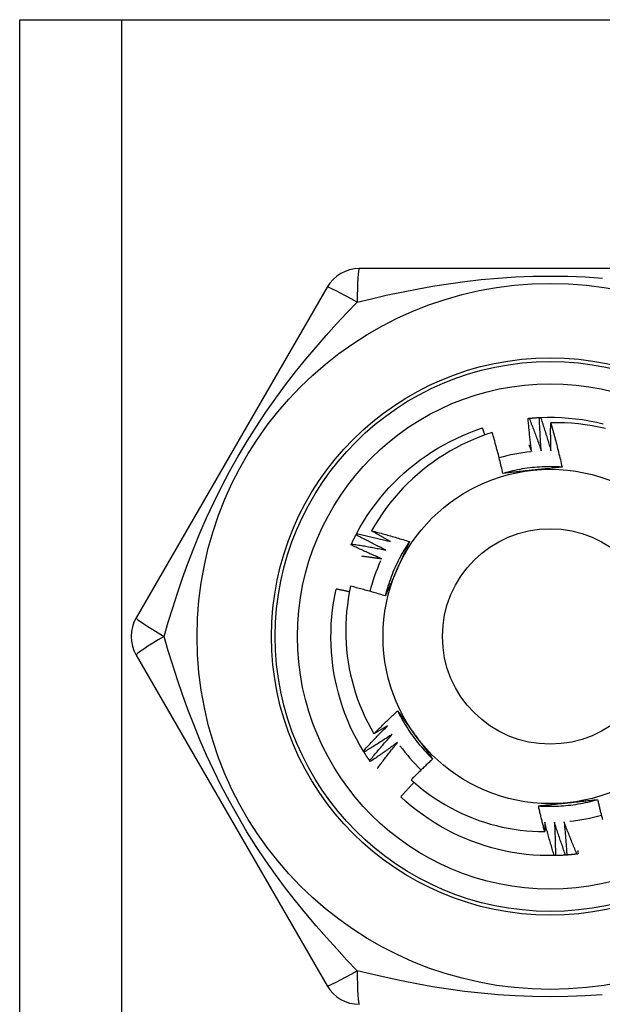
# Model space of a CAD drawing. Header units: inches. Extents: x 2.3 to 62.6, y 3.3 to 33.7.
# Tile 34 of 57: x 4.376 to 4.685, y 23.669 to 24.191. Entities that reach past the tile are written whole.
import ezdxf

# ---------------------------------------------------------------- set-up
doc = ezdxf.new("R2010")
doc.units = ezdxf.units.IN
doc.header["$MEASUREMENT"] = 0
doc.layers.add('Visible Edges(ANSI)', color=7, linetype='Continuous', lineweight=25)
doc.layers.add('Visible Tangent Edges(ANSI)', color=7, linetype='Continuous', lineweight=25)

msp = doc.modelspace()

# ---------------------------------------------------------------- linework, layer by layer
at = {"layer": 'Visible Edges(ANSI)'}
for p, q in [((4.37614, 24.19103), (4.42999, 24.19103)), ((4.37614, 10.74221), (4.37614, 24.19103)), ((4.42999, 24.19103), (4.88429, 24.19103)), ((4.75829, 24.05914), (4.55599, 24.05914)), ((4.53894, 24.0493), (4.43779, 23.8741)), ((4.55427, 23.91818), (4.55455, 23.91871)), ((4.43779, 23.85441), (4.53894, 23.67922)), ((4.55848, 23.80298), (4.55816, 23.8035)), ((4.56179, 23.79794), (4.56145, 23.79844)), ((4.65987, 23.74815), (4.65926, 23.74813))]:
    msp.add_line(p, q, dxfattribs=at)
at = {"layer": 'Visible Edges(ANSI)', "flags": 128}
for points in [[(4.64538, 23.9798), (4.64541, 23.9798), (4.64543, 23.97981), (4.64546, 23.97981), (4.64548, 23.97981), (4.64551, 23.97981), (4.64553, 23.97982), (4.64556, 23.97982), (4.64558, 23.97982), (4.64561, 23.97982), (4.64563, 23.97983), (4.64566, 23.97983), (4.64568, 23.97983), (4.64571, 23.97983), (4.64573, 23.97984), (4.64576, 23.97984), (4.64578, 23.97984), (4.64581, 23.97984), (4.64583, 23.97985), (4.64586, 23.97985), (4.64588, 23.97985), (4.64591, 23.97985), (4.64593, 23.97986), (4.64596, 23.97986), (4.64598, 23.97986)], [(4.64728, 23.96219), (4.64719, 23.96292), (4.64709, 23.96365), (4.647, 23.96438), (4.64691, 23.96512), (4.64682, 23.96585), (4.64673, 23.96658), (4.64664, 23.96731), (4.64656, 23.96805), (4.64647, 23.96878), (4.64639, 23.96951), (4.64631, 23.97025), (4.64623, 23.97098), (4.64615, 23.97172), (4.64607, 23.97245), (4.646, 23.97318), (4.64593, 23.97392), (4.64585, 23.97465), (4.64578, 23.97539), (4.64571, 23.97612), (4.64564, 23.97686), (4.64558, 23.97759), (4.64551, 23.97833), (4.64545, 23.97907), (4.64538, 23.9798)], [(4.64598, 23.97986), (4.64621, 23.97988), (4.64643, 23.9799), (4.64666, 23.97992), (4.64688, 23.97994), (4.64711, 23.97996), (4.64734, 23.97998), (4.64756, 23.98), (4.64779, 23.98002), (4.64801, 23.98004), (4.64824, 23.98006), (4.64846, 23.98007), (4.64869, 23.98009), (4.64891, 23.98011), (4.64914, 23.98012), (4.64936, 23.98014), (4.64959, 23.98015), (4.64982, 23.98017), (4.65004, 23.98018), (4.65027, 23.98019), (4.65049, 23.98021), (4.65072, 23.98022), (4.65094, 23.98023), (4.65117, 23.98024), (4.6514, 23.98026)], [(4.64598, 23.97986), (4.64627, 23.97915), (4.64655, 23.97843), (4.64683, 23.97772), (4.64711, 23.977), (4.64738, 23.97629), (4.64766, 23.97557), (4.64793, 23.97485), (4.6482, 23.97413), (4.64848, 23.97341), (4.64875, 23.9727), (4.64901, 23.97198), (4.64928, 23.97126), (4.64955, 23.97053), (4.64981, 23.96981), (4.65008, 23.96909), (4.65034, 23.96837), (4.6506, 23.96765), (4.65086, 23.96692), (4.65111, 23.9662), (4.65137, 23.96547), (4.65163, 23.96475), (4.65188, 23.96402), (4.65213, 23.9633), (4.65238, 23.96257)], [(4.6514, 23.98026), (4.65142, 23.98026), (4.65145, 23.98026), (4.65147, 23.98026), (4.6515, 23.98026), (4.65152, 23.98026), (4.65155, 23.98026), (4.65157, 23.98026), (4.6516, 23.98027), (4.65162, 23.98027), (4.65165, 23.98027), (4.65167, 23.98027), (4.6517, 23.98027), (4.65172, 23.98027), (4.65175, 23.98027), (4.65177, 23.98027), (4.6518, 23.98028), (4.65182, 23.98028), (4.65185, 23.98028), (4.65187, 23.98028), (4.6519, 23.98028), (4.65192, 23.98028), (4.65195, 23.98028), (4.65197, 23.98028), (4.652, 23.98028)], [(4.65238, 23.96257), (4.65232, 23.9633), (4.65227, 23.96404), (4.65221, 23.96478), (4.65216, 23.96551), (4.65211, 23.96625), (4.65206, 23.96698), (4.65201, 23.96772), (4.65196, 23.96846), (4.65191, 23.96919), (4.65187, 23.96993), (4.65183, 23.97067), (4.65178, 23.9714), (4.65174, 23.97214), (4.65171, 23.97288), (4.65167, 23.97362), (4.65163, 23.97435), (4.6516, 23.97509), (4.65156, 23.97583), (4.65153, 23.97657), (4.6515, 23.9773), (4.65147, 23.97804), (4.65145, 23.97878), (4.65142, 23.97952), (4.6514, 23.98026)], [(4.652, 23.98028), (4.65572, 23.98039), (4.65944, 23.98038), (4.66316, 23.98024), (4.66687, 23.97999), (4.67057, 23.97962), (4.67426, 23.97913), (4.67793, 23.97852), (4.68158, 23.9778), (4.6852, 23.97696)], [(4.652, 23.98028), (4.65224, 23.97956), (4.65249, 23.97883), (4.65273, 23.9781), (4.65297, 23.97737), (4.65321, 23.97664), (4.65345, 23.97591), (4.65368, 23.97518), (4.65392, 23.97445), (4.65415, 23.97372), (4.65439, 23.97298), (4.65462, 23.97225), (4.65485, 23.97152), (4.65507, 23.97079), (4.6553, 23.97005), (4.65553, 23.96932), (4.65575, 23.96858), (4.65597, 23.96785), (4.65619, 23.96711), (4.65641, 23.96637), (4.65663, 23.96564), (4.65685, 23.9649), (4.65706, 23.96416), (4.65728, 23.96342), (4.65749, 23.96268)], [(4.65749, 23.96268), (4.65747, 23.9633), (4.65746, 23.96391), (4.65744, 23.96453), (4.65743, 23.96514), (4.65742, 23.96576), (4.65741, 23.96637), (4.6574, 23.96699), (4.65739, 23.9676), (4.65738, 23.96822), (4.65737, 23.96884), (4.65737, 23.96945), (4.65736, 23.97007), (4.65736, 23.97068), (4.65735, 23.9713), (4.65735, 23.97191), (4.65735, 23.97253), (4.65735, 23.97314), (4.65735, 23.97376), (4.65735, 23.97438), (4.65736, 23.97499), (4.65736, 23.97561), (4.65737, 23.97622), (4.65737, 23.97684), (4.65738, 23.97745)], [(4.68642, 23.97444), (4.68285, 23.97522), (4.67926, 23.97589), (4.67564, 23.97644), (4.67201, 23.97688), (4.66837, 23.9772), (4.66471, 23.9774), (4.66105, 23.97749), (4.65738, 23.97745)], [(4.65738, 23.97745), (4.65766, 23.97648), (4.65793, 23.97552), (4.65821, 23.97454), (4.65848, 23.97357), (4.65875, 23.9726), (4.65901, 23.97163), (4.65928, 23.97066), (4.65954, 23.96968), (4.65979, 23.96871), (4.66005, 23.96773), (4.6603, 23.96676), (4.66056, 23.96578), (4.6608, 23.9648), (4.66105, 23.96383), (4.66129, 23.96285), (4.66154, 23.96187), (4.66177, 23.96089), (4.66201, 23.95991), (4.66224, 23.95893), (4.66248, 23.95795), (4.6627, 23.95696), (4.66293, 23.95598), (4.66315, 23.955), (4.66338, 23.95401)], [(4.55455, 23.91871), (4.55635, 23.92197), (4.55825, 23.92517), (4.56025, 23.9283), (4.56235, 23.93137), (4.56455, 23.93437), (4.56684, 23.9373), (4.56923, 23.94016), (4.5717, 23.94293), (4.57427, 23.94563), (4.57692, 23.94824), (4.57965, 23.95077), (4.58246, 23.9532), (4.58535, 23.95555), (4.58831, 23.9578), (4.59134, 23.95996), (4.59444, 23.96202), (4.5976, 23.96398), (4.60082, 23.96583), (4.60411, 23.96758), (4.60744, 23.96923), (4.61083, 23.97077), (4.61426, 23.97219), (4.61774, 23.97351), (4.62126, 23.97472)], [(4.62643, 23.9723), (4.62309, 23.97119), (4.61978, 23.96998), (4.61651, 23.96866), (4.61328, 23.96723), (4.6101, 23.96571), (4.60697, 23.96409), (4.6039, 23.96238), (4.60089, 23.96057), (4.59794, 23.95867), (4.59504, 23.95667), (4.59222, 23.95458), (4.58946, 23.95241), (4.58676, 23.95015), (4.58414, 23.9478), (4.58159, 23.94536), (4.57912, 23.94285), (4.57673, 23.94026), (4.57443, 23.93759), (4.57221, 23.93486), (4.57009, 23.93206), (4.56805, 23.9292), (4.56611, 23.92627), (4.56426, 23.92328), (4.56251, 23.92023)], [(4.62252, 23.97099), (4.62247, 23.97115), (4.62242, 23.9713), (4.62237, 23.97146), (4.62232, 23.97161), (4.62226, 23.97177), (4.62221, 23.97192), (4.62216, 23.97208), (4.62211, 23.97224), (4.62205, 23.97239), (4.622, 23.97255), (4.62195, 23.9727), (4.6219, 23.97286), (4.62184, 23.97301), (4.62179, 23.97317), (4.62174, 23.97332), (4.62169, 23.97348), (4.62163, 23.97363), (4.62158, 23.97379), (4.62153, 23.97394), (4.62148, 23.9741), (4.62142, 23.97425), (4.62137, 23.97441), (4.62132, 23.97456), (4.62126, 23.97472)], [(4.63206, 23.95066), (4.63185, 23.95157), (4.63164, 23.95248), (4.63142, 23.95339), (4.63121, 23.95429), (4.63099, 23.9552), (4.63077, 23.9561), (4.63055, 23.95701), (4.63032, 23.95791), (4.6301, 23.95882), (4.62987, 23.95972), (4.62964, 23.96062), (4.6294, 23.96153), (4.62917, 23.96243), (4.62893, 23.96333), (4.62869, 23.96423), (4.62845, 23.96513), (4.6282, 23.96603), (4.62796, 23.96692), (4.62771, 23.96782), (4.62745, 23.96872), (4.6272, 23.96961), (4.62694, 23.97051), (4.62669, 23.9714), (4.62643, 23.9723)], [(4.64585, 23.9657), (4.64591, 23.96556), (4.64597, 23.96541), (4.64603, 23.96526), (4.64609, 23.96512), (4.64615, 23.96497), (4.64621, 23.96483), (4.64627, 23.96468), (4.64633, 23.96453), (4.64639, 23.96439), (4.64645, 23.96424), (4.64651, 23.96409), (4.64657, 23.96395), (4.64663, 23.9638), (4.64669, 23.96366), (4.64675, 23.96351), (4.64681, 23.96336), (4.64687, 23.96322), (4.64693, 23.96307), (4.64699, 23.96292), (4.64705, 23.96278), (4.64711, 23.96263), (4.64717, 23.96248), (4.64723, 23.96234), (4.64728, 23.96219)], [(4.66337, 23.95401), (4.66206, 23.95409), (4.66074, 23.95415), (4.65942, 23.95419), (4.6581, 23.95421), (4.65678, 23.95422), (4.65546, 23.9542), (4.65415, 23.95417), (4.65283, 23.95411), (4.65151, 23.95404), (4.65019, 23.95395), (4.64888, 23.95383), (4.64757, 23.9537), (4.64626, 23.95356), (4.64495, 23.95339), (4.64364, 23.9532), (4.64234, 23.95299), (4.64104, 23.95277), (4.63974, 23.95252), (4.63845, 23.95226), (4.63716, 23.95198), (4.63588, 23.95168), (4.6346, 23.95136), (4.63333, 23.95102), (4.63206, 23.95066)], [(4.64788, 23.95235), (4.64721, 23.95228), (4.64655, 23.95221), (4.64589, 23.95214), (4.64522, 23.95207), (4.64456, 23.952), (4.6439, 23.95194), (4.64324, 23.95187), (4.64258, 23.9518), (4.64192, 23.95173), (4.64126, 23.95166), (4.6406, 23.95159), (4.63994, 23.95152), (4.63928, 23.95145), (4.63862, 23.95137), (4.63796, 23.9513), (4.63731, 23.95123), (4.63665, 23.95116), (4.63599, 23.95109), (4.63534, 23.95102), (4.63468, 23.95095), (4.63402, 23.95088), (4.63337, 23.95081), (4.63271, 23.95073), (4.63206, 23.95066)], [(4.66338, 23.95401), (4.66273, 23.95394), (4.66209, 23.95387), (4.66145, 23.9538), (4.66081, 23.95373), (4.66017, 23.95366), (4.65952, 23.95359), (4.65888, 23.95352), (4.65824, 23.95345), (4.65759, 23.95338), (4.65695, 23.95331), (4.6563, 23.95324), (4.65566, 23.95318), (4.65501, 23.95311), (4.65437, 23.95304), (4.65372, 23.95297), (4.65307, 23.9529), (4.65243, 23.95283), (4.65178, 23.95276), (4.65113, 23.9527), (4.65048, 23.95263), (4.64983, 23.95256), (4.64918, 23.95249), (4.64853, 23.95242), (4.64788, 23.95235)], [(4.55187, 23.91331), (4.55196, 23.91352), (4.55206, 23.91372), (4.55215, 23.91393), (4.55225, 23.91413), (4.55235, 23.91433), (4.55245, 23.91454), (4.55254, 23.91474), (4.55264, 23.91495), (4.55274, 23.91515), (4.55284, 23.91535), (4.55294, 23.91556), (4.55304, 23.91576), (4.55314, 23.91596), (4.55324, 23.91616), (4.55334, 23.91637), (4.55344, 23.91657), (4.55355, 23.91677), (4.55365, 23.91697), (4.55375, 23.91717), (4.55385, 23.91737), (4.55396, 23.91757), (4.55406, 23.91778), (4.55417, 23.91798), (4.55427, 23.91818)], [(4.57001, 23.91005), (4.56935, 23.91037), (4.56869, 23.9107), (4.56802, 23.91102), (4.56736, 23.91135), (4.5667, 23.91168), (4.56604, 23.91201), (4.56538, 23.91234), (4.56472, 23.91267), (4.56407, 23.91301), (4.56341, 23.91334), (4.56275, 23.91368), (4.5621, 23.91402), (4.56144, 23.91436), (4.56079, 23.9147), (4.56013, 23.91504), (4.55948, 23.91538), (4.55882, 23.91573), (4.55817, 23.91607), (4.55752, 23.91642), (4.55687, 23.91677), (4.55622, 23.91712), (4.55557, 23.91747), (4.55492, 23.91782), (4.55427, 23.91818)], [(4.55455, 23.91871), (4.5553, 23.91855), (4.55606, 23.91839), (4.55681, 23.91823), (4.55756, 23.91807), (4.55831, 23.9179), (4.55906, 23.91774), (4.55981, 23.91757), (4.56056, 23.9174), (4.56131, 23.91723), (4.56205, 23.91706), (4.5628, 23.91689), (4.56355, 23.91671), (4.5643, 23.91654), (4.56505, 23.91636), (4.56579, 23.91618), (4.56654, 23.916), (4.56729, 23.91582), (4.56803, 23.91564), (4.56878, 23.91545), (4.56953, 23.91527), (4.57027, 23.91508), (4.57102, 23.91489), (4.57176, 23.9147), (4.57251, 23.91451)], [(4.56251, 23.92023), (4.56335, 23.92002), (4.56419, 23.9198), (4.56503, 23.91958), (4.56587, 23.91936), (4.56671, 23.91913), (4.56754, 23.91891), (4.56838, 23.91868), (4.56922, 23.91845), (4.57005, 23.91822), (4.57089, 23.91799), (4.57172, 23.91775), (4.57256, 23.91752), (4.57339, 23.91728), (4.57422, 23.91704), (4.57506, 23.9168), (4.57589, 23.91655), (4.57672, 23.91631), (4.57755, 23.91606), (4.57838, 23.91581), (4.57921, 23.91556), (4.58004, 23.91531), (4.58087, 23.91505), (4.5817, 23.91479), (4.58253, 23.91454)], [(4.57251, 23.91451), (4.57209, 23.91474), (4.57167, 23.91497), (4.57125, 23.91521), (4.57083, 23.91544), (4.57041, 23.91568), (4.56999, 23.91591), (4.56957, 23.91615), (4.56916, 23.91638), (4.56874, 23.91662), (4.56832, 23.91686), (4.56791, 23.91709), (4.56749, 23.91733), (4.56707, 23.91757), (4.56666, 23.91781), (4.56624, 23.91805), (4.56583, 23.91829), (4.56541, 23.91853), (4.565, 23.91877), (4.56458, 23.91902), (4.56417, 23.91926), (4.56375, 23.9195), (4.56334, 23.91975), (4.56293, 23.91999), (4.56251, 23.92023)], [(4.55161, 23.91276), (4.55162, 23.91279), (4.55163, 23.91281), (4.55164, 23.91283), (4.55165, 23.91286), (4.55166, 23.91288), (4.55167, 23.9129), (4.55169, 23.91292), (4.5517, 23.91295), (4.55171, 23.91297), (4.55172, 23.91299), (4.55173, 23.91302), (4.55174, 23.91304), (4.55175, 23.91306), (4.55176, 23.91308), (4.55177, 23.91311), (4.55178, 23.91313), (4.55179, 23.91315), (4.5518, 23.91318), (4.55181, 23.9132), (4.55182, 23.91322), (4.55183, 23.91324), (4.55184, 23.91327), (4.55185, 23.91329), (4.55187, 23.91331)], [(4.56775, 23.90546), (4.56707, 23.90575), (4.5664, 23.90604), (4.56572, 23.90633), (4.56504, 23.90663), (4.56436, 23.90692), (4.56369, 23.90722), (4.56301, 23.90751), (4.56234, 23.90781), (4.56166, 23.90811), (4.56099, 23.90841), (4.56031, 23.90871), (4.55964, 23.90902), (4.55897, 23.90932), (4.5583, 23.90963), (4.55763, 23.90994), (4.55696, 23.91025), (4.55629, 23.91056), (4.55562, 23.91087), (4.55495, 23.91118), (4.55428, 23.91149), (4.55361, 23.91181), (4.55294, 23.91213), (4.55228, 23.91244), (4.55161, 23.91276)], [(4.55187, 23.91331), (4.55262, 23.91319), (4.55338, 23.91307), (4.55414, 23.91295), (4.5549, 23.91283), (4.55566, 23.9127), (4.55641, 23.91258), (4.55717, 23.91245), (4.55793, 23.91232), (4.55868, 23.91219), (4.55944, 23.91205), (4.5602, 23.91192), (4.56095, 23.91179), (4.56171, 23.91165), (4.56247, 23.91151), (4.56322, 23.91137), (4.56398, 23.91123), (4.56473, 23.91109), (4.56549, 23.91094), (4.56624, 23.9108), (4.567, 23.91065), (4.56775, 23.9105), (4.5685, 23.91035), (4.56926, 23.9102), (4.57001, 23.91005)], [(4.58253, 23.91453), (4.5818, 23.91343), (4.58109, 23.91232), (4.5804, 23.9112), (4.57972, 23.91007), (4.57905, 23.90893), (4.57841, 23.90778), (4.57778, 23.90662), (4.57717, 23.90545), (4.57657, 23.90427), (4.57599, 23.90309), (4.57543, 23.90189), (4.57489, 23.90069), (4.57436, 23.89948), (4.57385, 23.89826), (4.57336, 23.89704), (4.57289, 23.89581), (4.57244, 23.89457), (4.572, 23.89333), (4.57158, 23.89207), (4.57118, 23.89082), (4.5708, 23.88956), (4.57044, 23.88829), (4.57009, 23.88702), (4.56977, 23.88574)], [(4.58253, 23.91454), (4.58227, 23.91394), (4.58201, 23.91335), (4.58175, 23.91276), (4.58149, 23.91217), (4.58123, 23.91158), (4.58097, 23.91099), (4.5807, 23.9104), (4.58044, 23.9098), (4.58018, 23.90921), (4.57992, 23.90862), (4.57966, 23.90803), (4.57939, 23.90743), (4.57913, 23.90684), (4.57887, 23.90625), (4.5786, 23.90565), (4.57834, 23.90506), (4.57807, 23.90446), (4.57781, 23.90387), (4.57754, 23.90327), (4.57728, 23.90268), (4.57701, 23.90208), (4.57675, 23.90148), (4.57648, 23.90089), (4.57621, 23.90029)], [(4.55716, 23.90691), (4.55761, 23.90686), (4.55805, 23.9068), (4.55849, 23.90675), (4.55893, 23.90669), (4.55937, 23.90663), (4.55981, 23.90658), (4.56026, 23.90652), (4.5607, 23.90646), (4.56114, 23.9064), (4.56158, 23.90634), (4.56202, 23.90628), (4.56246, 23.90622), (4.5629, 23.90616), (4.56334, 23.9061), (4.56379, 23.90604), (4.56423, 23.90598), (4.56467, 23.90592), (4.56511, 23.90585), (4.56555, 23.90579), (4.56599, 23.90573), (4.56643, 23.90566), (4.56687, 23.9056), (4.56731, 23.90553), (4.56775, 23.90546)], [(4.57621, 23.90029), (4.57594, 23.89968), (4.57567, 23.89907), (4.5754, 23.89846), (4.57513, 23.89785), (4.57486, 23.89724), (4.57459, 23.89663), (4.57432, 23.89602), (4.57405, 23.89542), (4.57378, 23.89481), (4.57351, 23.8942), (4.57324, 23.8936), (4.57297, 23.89299), (4.5727, 23.89238), (4.57243, 23.89178), (4.57217, 23.89117), (4.5719, 23.89057), (4.57163, 23.88996), (4.57136, 23.88936), (4.5711, 23.88876), (4.57083, 23.88815), (4.57056, 23.88755), (4.5703, 23.88695), (4.57003, 23.88634), (4.56977, 23.88574)], [(4.55816, 23.8035), (4.55626, 23.8067), (4.55447, 23.80996), (4.55279, 23.81327), (4.55121, 23.81664), (4.54974, 23.82006), (4.54837, 23.82352), (4.54713, 23.82703), (4.54599, 23.83057), (4.54497, 23.83414), (4.54406, 23.83775), (4.54327, 23.84139), (4.5426, 23.84505), (4.54204, 23.84872), (4.5416, 23.85242), (4.54128, 23.85613), (4.54108, 23.85984), (4.541, 23.86356), (4.54104, 23.86728), (4.54119, 23.871), (4.54147, 23.87471), (4.54186, 23.8784), (4.54237, 23.88209), (4.543, 23.88576), (4.54375, 23.8894)], [(4.55078, 23.8879), (4.55049, 23.88796), (4.5502, 23.88803), (4.5499, 23.88809), (4.54961, 23.88816), (4.54932, 23.88822), (4.54903, 23.88829), (4.54873, 23.88835), (4.54844, 23.88841), (4.54815, 23.88848), (4.54786, 23.88854), (4.54756, 23.8886), (4.54727, 23.88867), (4.54698, 23.88873), (4.54668, 23.88879), (4.54639, 23.88885), (4.5461, 23.88891), (4.5458, 23.88898), (4.54551, 23.88904), (4.54522, 23.8891), (4.54492, 23.88916), (4.54463, 23.88922), (4.54434, 23.88928), (4.54404, 23.88934), (4.54375, 23.8894)], [(4.5514, 23.89089), (4.55072, 23.88759), (4.55014, 23.88426), (4.54967, 23.88092), (4.5493, 23.87757), (4.54904, 23.8742), (4.54888, 23.87083), (4.54882, 23.86744), (4.54887, 23.86406), (4.54903, 23.86068), (4.54929, 23.85731), (4.54966, 23.85396), (4.55013, 23.85062), (4.55071, 23.8473), (4.55139, 23.844), (4.55217, 23.84072), (4.55305, 23.83746), (4.55404, 23.83423), (4.55513, 23.83104), (4.55632, 23.82787), (4.55761, 23.82474), (4.559, 23.82166), (4.56048, 23.81862), (4.56206, 23.81564), (4.56373, 23.81271)], [(4.56977, 23.88574), (4.56901, 23.88597), (4.56825, 23.8862), (4.56749, 23.88643), (4.56672, 23.88666), (4.56596, 23.88689), (4.5652, 23.88712), (4.56444, 23.88734), (4.56367, 23.88756), (4.56291, 23.88778), (4.56215, 23.888), (4.56138, 23.88822), (4.56061, 23.88843), (4.55985, 23.88865), (4.55908, 23.88886), (4.55832, 23.88907), (4.55755, 23.88928), (4.55678, 23.88949), (4.55601, 23.88969), (4.55525, 23.88989), (4.55448, 23.8901), (4.55371, 23.8903), (4.55294, 23.8905), (4.55217, 23.89069), (4.5514, 23.89089)], [(4.56373, 23.81271), (4.56424, 23.81322), (4.56475, 23.81374), (4.56527, 23.81425), (4.56578, 23.81476), (4.5663, 23.81527), (4.56682, 23.81578), (4.56734, 23.81629), (4.56785, 23.81679), (4.56837, 23.8173), (4.5689, 23.8178), (4.56942, 23.81831), (4.56994, 23.81881), (4.57046, 23.81932), (4.57099, 23.81982), (4.57152, 23.82032), (4.57204, 23.82082), (4.57257, 23.82132), (4.5731, 23.82181), (4.57363, 23.82231), (4.57416, 23.82281), (4.57469, 23.8233), (4.57522, 23.8238), (4.57576, 23.82429), (4.57629, 23.82478)], [(4.57629, 23.82478), (4.57667, 23.82426), (4.57705, 23.82374), (4.57744, 23.82322), (4.57782, 23.8227), (4.5782, 23.82218), (4.57858, 23.82165), (4.57896, 23.82113), (4.57934, 23.82061), (4.57973, 23.82009), (4.58011, 23.81956), (4.58049, 23.81904), (4.58087, 23.81852), (4.58125, 23.81799), (4.58164, 23.81747), (4.58202, 23.81694), (4.5824, 23.81642), (4.58278, 23.81589), (4.58317, 23.81536), (4.58355, 23.81483), (4.58394, 23.81431), (4.58432, 23.81378), (4.5847, 23.81325), (4.58509, 23.81272), (4.58547, 23.81219)], [(4.5763, 23.82478), (4.57688, 23.8236), (4.57749, 23.82243), (4.57811, 23.82127), (4.57875, 23.82011), (4.57941, 23.81897), (4.58008, 23.81783), (4.58077, 23.81671), (4.58148, 23.8156), (4.5822, 23.81449), (4.58294, 23.8134), (4.58369, 23.81231), (4.58446, 23.81124), (4.58524, 23.81018), (4.58604, 23.80913), (4.58686, 23.8081), (4.58769, 23.80707), (4.58853, 23.80606), (4.58939, 23.80506), (4.59027, 23.80407), (4.59116, 23.8031), (4.59206, 23.80214), (4.59298, 23.80119), (4.59391, 23.80025), (4.59485, 23.79933)], [(4.55816, 23.8035), (4.55868, 23.80406), (4.55919, 23.80463), (4.55971, 23.80519), (4.56024, 23.80576), (4.56076, 23.80632), (4.56128, 23.80688), (4.56181, 23.80745), (4.56233, 23.80801), (4.56286, 23.80856), (4.56339, 23.80912), (4.56391, 23.80968), (4.56444, 23.81024), (4.56498, 23.81079), (4.56551, 23.81135), (4.56604, 23.8119), (4.56657, 23.81245), (4.56711, 23.813), (4.56765, 23.81355), (4.56818, 23.8141), (4.56872, 23.81465), (4.56926, 23.8152), (4.5698, 23.81574), (4.57035, 23.81629), (4.57089, 23.81683)], [(4.57089, 23.81683), (4.57059, 23.81666), (4.5703, 23.81648), (4.57, 23.81631), (4.5697, 23.81614), (4.5694, 23.81596), (4.56911, 23.81579), (4.56881, 23.81561), (4.56851, 23.81544), (4.56821, 23.81527), (4.56792, 23.8151), (4.56762, 23.81492), (4.56732, 23.81475), (4.56702, 23.81458), (4.56672, 23.81441), (4.56642, 23.81424), (4.56613, 23.81407), (4.56583, 23.8139), (4.56553, 23.81373), (4.56523, 23.81356), (4.56493, 23.81339), (4.56463, 23.81322), (4.56433, 23.81305), (4.56403, 23.81288), (4.56373, 23.81271)], [(4.57347, 23.81242), (4.57285, 23.81201), (4.57224, 23.81161), (4.57162, 23.8112), (4.571, 23.8108), (4.57038, 23.8104), (4.56976, 23.81), (4.56914, 23.8096), (4.56852, 23.8092), (4.5679, 23.8088), (4.56728, 23.8084), (4.56665, 23.80801), (4.56603, 23.80761), (4.5654, 23.80722), (4.56478, 23.80683), (4.56415, 23.80644), (4.56352, 23.80605), (4.5629, 23.80566), (4.56227, 23.80528), (4.56164, 23.80489), (4.56101, 23.80451), (4.56037, 23.80412), (4.55974, 23.80374), (4.55911, 23.80336), (4.55848, 23.80298)], [(4.56145, 23.79844), (4.56193, 23.79903), (4.56242, 23.79963), (4.56291, 23.80022), (4.5634, 23.80081), (4.56389, 23.8014), (4.56439, 23.80199), (4.56488, 23.80257), (4.56538, 23.80316), (4.56588, 23.80375), (4.56637, 23.80433), (4.56687, 23.80491), (4.56737, 23.8055), (4.56787, 23.80608), (4.56838, 23.80666), (4.56888, 23.80724), (4.56939, 23.80782), (4.56989, 23.8084), (4.5704, 23.80898), (4.57091, 23.80955), (4.57142, 23.81013), (4.57193, 23.8107), (4.57244, 23.81128), (4.57295, 23.81185), (4.57347, 23.81242)], [(4.58547, 23.81219), (4.58587, 23.81165), (4.58626, 23.81111), (4.58665, 23.81057), (4.58704, 23.81003), (4.58743, 23.80949), (4.58783, 23.80895), (4.58822, 23.80841), (4.58861, 23.80788), (4.589, 23.80734), (4.58939, 23.8068), (4.58978, 23.80627), (4.59017, 23.80573), (4.59056, 23.8052), (4.59095, 23.80466), (4.59134, 23.80413), (4.59173, 23.80359), (4.59212, 23.80306), (4.59251, 23.80253), (4.5929, 23.80199), (4.59329, 23.80146), (4.59368, 23.80093), (4.59407, 23.8004), (4.59446, 23.79986), (4.59485, 23.79933)], [(4.57627, 23.80815), (4.57568, 23.80771), (4.57508, 23.80727), (4.57449, 23.80684), (4.57389, 23.8064), (4.57329, 23.80597), (4.5727, 23.80553), (4.5721, 23.8051), (4.5715, 23.80467), (4.5709, 23.80424), (4.5703, 23.80381), (4.56969, 23.80339), (4.56909, 23.80296), (4.56849, 23.80254), (4.56788, 23.80211), (4.56728, 23.80169), (4.56667, 23.80127), (4.56606, 23.80085), (4.56546, 23.80043), (4.56485, 23.80001), (4.56424, 23.7996), (4.56363, 23.79918), (4.56301, 23.79877), (4.5624, 23.79836), (4.56179, 23.79794)], [(4.56551, 23.79426), (4.56594, 23.79485), (4.56638, 23.79544), (4.56682, 23.79602), (4.56726, 23.79661), (4.5677, 23.79719), (4.56814, 23.79778), (4.56858, 23.79836), (4.56902, 23.79894), (4.56947, 23.79952), (4.56991, 23.8001), (4.57036, 23.80068), (4.57081, 23.80126), (4.57126, 23.80184), (4.57171, 23.80242), (4.57216, 23.80299), (4.57261, 23.80357), (4.57307, 23.80414), (4.57352, 23.80472), (4.57398, 23.80529), (4.57443, 23.80587), (4.57489, 23.80644), (4.57535, 23.80701), (4.57581, 23.80758), (4.57627, 23.80815)], [(4.56145, 23.79844), (4.56132, 23.79863), (4.56119, 23.79881), (4.56106, 23.799), (4.56094, 23.79919), (4.56081, 23.79938), (4.56068, 23.79956), (4.56056, 23.79975), (4.56043, 23.79994), (4.56031, 23.80013), (4.56018, 23.80032), (4.56006, 23.80051), (4.55993, 23.80069), (4.55981, 23.80088), (4.55969, 23.80107), (4.55956, 23.80126), (4.55944, 23.80145), (4.55932, 23.80164), (4.5592, 23.80183), (4.55908, 23.80202), (4.55896, 23.80222), (4.55884, 23.80241), (4.55871, 23.8026), (4.55859, 23.80279), (4.55848, 23.80298)], [(4.59485, 23.79933), (4.59437, 23.79888), (4.59389, 23.79844), (4.59341, 23.79799), (4.59293, 23.79753), (4.59245, 23.79708), (4.59197, 23.79663), (4.59149, 23.79618), (4.59101, 23.79572), (4.59054, 23.79527), (4.59006, 23.79481), (4.58959, 23.79435), (4.58912, 23.7939), (4.58864, 23.79344), (4.58817, 23.79298), (4.5877, 23.79252), (4.58723, 23.79206), (4.58676, 23.7916), (4.58629, 23.79113), (4.58583, 23.79067), (4.58536, 23.79021), (4.58489, 23.78974), (4.58443, 23.78928), (4.58396, 23.78881), (4.5835, 23.78834)], [(4.5835, 23.78834), (4.58592, 23.78619), (4.58841, 23.78412), (4.59095, 23.78213), (4.59356, 23.78022), (4.59622, 23.77839), (4.59894, 23.77664), (4.6017, 23.77498), (4.60453, 23.7734), (4.6074, 23.7719), (4.61031, 23.7705), (4.61328, 23.76918), (4.61628, 23.76796), (4.61932, 23.76683), (4.62238, 23.7658), (4.62548, 23.76486), (4.6286, 23.76402), (4.63174, 23.76328), (4.6349, 23.76264), (4.63809, 23.76209), (4.64129, 23.76165), (4.6445, 23.7613), (4.64773, 23.76105), (4.65096, 23.76091), (4.6542, 23.76086)], [(4.58503, 23.78698), (4.58473, 23.78666), (4.58443, 23.78635), (4.58413, 23.78603), (4.58383, 23.78571), (4.58353, 23.7854), (4.58323, 23.78508), (4.58294, 23.78476), (4.58264, 23.78444), (4.58234, 23.78413), (4.58204, 23.78381), (4.58175, 23.78349), (4.58145, 23.78317), (4.58116, 23.78285), (4.58086, 23.78253), (4.58057, 23.78221), (4.58027, 23.78189), (4.57998, 23.78157), (4.57969, 23.78125), (4.57939, 23.78093), (4.5791, 23.78061), (4.57881, 23.78028), (4.57852, 23.77996), (4.57822, 23.77964), (4.57793, 23.77931)], [(4.65926, 23.74813), (4.65554, 23.74813), (4.65182, 23.74824), (4.64811, 23.74847), (4.64441, 23.74881), (4.64072, 23.74928), (4.63704, 23.74987), (4.63339, 23.75057), (4.62976, 23.75139), (4.62616, 23.75232), (4.62259, 23.75337), (4.61906, 23.75454), (4.61556, 23.75581), (4.61211, 23.7572), (4.60871, 23.75869), (4.60535, 23.7603), (4.60205, 23.76201), (4.5988, 23.76383), (4.59562, 23.76575), (4.59249, 23.76777), (4.58943, 23.76989), (4.58645, 23.77211), (4.58353, 23.77442), (4.58069, 23.77682), (4.57793, 23.77931)], [(4.6509, 23.77451), (4.65222, 23.77443), (4.65354, 23.77437), (4.65486, 23.77432), (4.65617, 23.7743), (4.65749, 23.7743), (4.65881, 23.77431), (4.66013, 23.77435), (4.66145, 23.7744), (4.66277, 23.77447), (4.66408, 23.77457), (4.6654, 23.77468), (4.66671, 23.77481), (4.66802, 23.77496), (4.66933, 23.77513), (4.67063, 23.77531), (4.67194, 23.77552), (4.67324, 23.77575), (4.67453, 23.77599), (4.67583, 23.77625), (4.67711, 23.77653), (4.6784, 23.77684), (4.67968, 23.77716), (4.68095, 23.77749), (4.68222, 23.77785)], [(4.6664, 23.77616), (4.66706, 23.77623), (4.66773, 23.7763), (4.66839, 23.77637), (4.66905, 23.77644), (4.66972, 23.77651), (4.67038, 23.77658), (4.67104, 23.77665), (4.6717, 23.77672), (4.67236, 23.77679), (4.67302, 23.77686), (4.67368, 23.77693), (4.67434, 23.777), (4.675, 23.77707), (4.67566, 23.77714), (4.67631, 23.77721), (4.67697, 23.77728), (4.67763, 23.77735), (4.67829, 23.77742), (4.67894, 23.77749), (4.6796, 23.77756), (4.68025, 23.77764), (4.68091, 23.77771), (4.68156, 23.77778), (4.68222, 23.77785)], [(4.68222, 23.77785), (4.68234, 23.77734), (4.68245, 23.77683), (4.68257, 23.77633), (4.68269, 23.77582), (4.68281, 23.77531), (4.68293, 23.7748), (4.68305, 23.7743), (4.68317, 23.77379), (4.68329, 23.77328), (4.68342, 23.77277), (4.68354, 23.77227), (4.68366, 23.77176), (4.68379, 23.77125), (4.68391, 23.77075), (4.68404, 23.77024), (4.68417, 23.76974), (4.6843, 23.76923), (4.68442, 23.76873), (4.68455, 23.76822), (4.68468, 23.76772), (4.68481, 23.76721)], [(4.6509, 23.7745), (4.65154, 23.77457), (4.65219, 23.77464), (4.65283, 23.77471), (4.65347, 23.77478), (4.65411, 23.77485), (4.65475, 23.77492), (4.6554, 23.77499), (4.65604, 23.77506), (4.65668, 23.77513), (4.65733, 23.7752), (4.65797, 23.77527), (4.65862, 23.77534), (4.65926, 23.77541), (4.65991, 23.77547), (4.66056, 23.77554), (4.6612, 23.77561), (4.66185, 23.77568), (4.6625, 23.77575), (4.66315, 23.77582), (4.66379, 23.77589), (4.66444, 23.77595), (4.6651, 23.77602), (4.66575, 23.77609), (4.6664, 23.77616)], [(4.6542, 23.76086), (4.65406, 23.76143), (4.65391, 23.76199), (4.65377, 23.76256), (4.65362, 23.76313), (4.65348, 23.76369), (4.65333, 23.76426), (4.65319, 23.76483), (4.65305, 23.76539), (4.65291, 23.76596), (4.65277, 23.76653), (4.65263, 23.7671), (4.65249, 23.76767), (4.65236, 23.76823), (4.65222, 23.7688), (4.65208, 23.76937), (4.65195, 23.76994), (4.65182, 23.77051), (4.65168, 23.77108), (4.65155, 23.77165), (4.65142, 23.77222), (4.65129, 23.77279), (4.65116, 23.77336), (4.65103, 23.77393), (4.6509, 23.7745)], [(4.65423, 23.76587), (4.65423, 23.76566), (4.65423, 23.76545), (4.65423, 23.76525), (4.65423, 23.76504), (4.65423, 23.76483), (4.65423, 23.76462), (4.65423, 23.76441), (4.65423, 23.7642), (4.65423, 23.76399), (4.65423, 23.76378), (4.65423, 23.76358), (4.65423, 23.76337), (4.65423, 23.76316), (4.65422, 23.76295), (4.65422, 23.76274), (4.65422, 23.76253), (4.65422, 23.76232), (4.65422, 23.76211), (4.65422, 23.7619), (4.65421, 23.7617), (4.65421, 23.76149), (4.65421, 23.76128), (4.65421, 23.76107), (4.6542, 23.76086)], [(4.65926, 23.74813), (4.65904, 23.74887), (4.65881, 23.7496), (4.65859, 23.75034), (4.65837, 23.75107), (4.65815, 23.75181), (4.65793, 23.75254), (4.65771, 23.75328), (4.6575, 23.75402), (4.65728, 23.75476), (4.65707, 23.75549), (4.65686, 23.75623), (4.65665, 23.75697), (4.65644, 23.75771), (4.65623, 23.75845), (4.65602, 23.75919), (4.65582, 23.75993), (4.65561, 23.76067), (4.65541, 23.76141), (4.65521, 23.76216), (4.65501, 23.7629), (4.65482, 23.76364), (4.65462, 23.76438), (4.65442, 23.76513), (4.65423, 23.76587)], [(4.65934, 23.76585), (4.65938, 23.76512), (4.65942, 23.76438), (4.65945, 23.76364), (4.65949, 23.76291), (4.65952, 23.76217), (4.65955, 23.76143), (4.65958, 23.76069), (4.65961, 23.75996), (4.65964, 23.75922), (4.65966, 23.75848), (4.65969, 23.75774), (4.65971, 23.75701), (4.65973, 23.75627), (4.65975, 23.75553), (4.65977, 23.75479), (4.65978, 23.75405), (4.6598, 23.75332), (4.65981, 23.75258), (4.65983, 23.75184), (4.65984, 23.7511), (4.65985, 23.75036), (4.65986, 23.74962), (4.65986, 23.74889), (4.65987, 23.74815)], [(4.66529, 23.7484), (4.66502, 23.74912), (4.66476, 23.74984), (4.6645, 23.75057), (4.66424, 23.75129), (4.66398, 23.75201), (4.66373, 23.75274), (4.66347, 23.75346), (4.66322, 23.75419), (4.66296, 23.75491), (4.66271, 23.75564), (4.66246, 23.75636), (4.66221, 23.75709), (4.66197, 23.75782), (4.66172, 23.75855), (4.66148, 23.75927), (4.66123, 23.76), (4.66099, 23.76073), (4.66075, 23.76146), (4.66051, 23.76219), (4.66028, 23.76292), (4.66004, 23.76366), (4.65981, 23.76439), (4.65957, 23.76512), (4.65934, 23.76585)], [(4.66445, 23.7661), (4.66452, 23.76537), (4.6646, 23.76463), (4.66467, 23.7639), (4.66474, 23.76316), (4.66482, 23.76243), (4.66489, 23.7617), (4.66495, 23.76096), (4.66502, 23.76023), (4.66509, 23.75949), (4.66515, 23.75876), (4.66521, 23.75802), (4.66527, 23.75728), (4.66533, 23.75655), (4.66539, 23.75581), (4.66545, 23.75508), (4.6655, 23.75434), (4.66555, 23.7536), (4.66561, 23.75287), (4.66566, 23.75213), (4.66571, 23.75139), (4.66575, 23.75066), (4.6658, 23.74992), (4.66585, 23.74918), (4.66589, 23.74844)], [(4.67129, 23.74898), (4.67099, 23.74969), (4.67069, 23.75039), (4.67039, 23.7511), (4.6701, 23.75181), (4.6698, 23.75252), (4.66951, 23.75323), (4.66921, 23.75394), (4.66892, 23.75465), (4.66863, 23.75536), (4.66834, 23.75607), (4.66806, 23.75678), (4.66777, 23.7575), (4.66749, 23.75821), (4.6672, 23.75893), (4.66692, 23.75964), (4.66664, 23.76036), (4.66636, 23.76107), (4.66608, 23.76179), (4.66581, 23.76251), (4.66553, 23.76322), (4.66526, 23.76394), (4.66499, 23.76466), (4.66472, 23.76538), (4.66445, 23.7661)], [(4.66529, 23.7484), (4.66506, 23.74839), (4.66484, 23.74837), (4.66461, 23.74836), (4.66439, 23.74834), (4.66416, 23.74833), (4.66393, 23.74831), (4.66371, 23.7483), (4.66348, 23.74829), (4.66326, 23.74828), (4.66303, 23.74826), (4.6628, 23.74825), (4.66258, 23.74824), (4.66235, 23.74823), (4.66213, 23.74822), (4.6619, 23.74821), (4.66168, 23.7482), (4.66145, 23.74819), (4.66122, 23.74819), (4.661, 23.74818), (4.66077, 23.74817), (4.66055, 23.74816), (4.66032, 23.74816), (4.66009, 23.74815), (4.65987, 23.74815)], [(4.66589, 23.74844), (4.66586, 23.74844), (4.66584, 23.74844), (4.66581, 23.74844), (4.66579, 23.74844), (4.66576, 23.74844), (4.66574, 23.74843), (4.66571, 23.74843), (4.66569, 23.74843), (4.66566, 23.74843), (4.66564, 23.74843), (4.66561, 23.74842), (4.66559, 23.74842), (4.66556, 23.74842), (4.66554, 23.74842), (4.66551, 23.74842), (4.66549, 23.74842), (4.66546, 23.74841), (4.66544, 23.74841), (4.66541, 23.74841), (4.66539, 23.74841), (4.66536, 23.74841), (4.66534, 23.7484), (4.66531, 23.7484), (4.66529, 23.7484)], [(4.67129, 23.74898), (4.67107, 23.74895), (4.67084, 23.74893), (4.67062, 23.7489), (4.67039, 23.74887), (4.67017, 23.74885), (4.66994, 23.74882), (4.66972, 23.7488), (4.66949, 23.74877), (4.66927, 23.74875), (4.66904, 23.74873), (4.66882, 23.7487), (4.66859, 23.74868), (4.66837, 23.74866), (4.66814, 23.74864), (4.66792, 23.74862), (4.66769, 23.7486), (4.66747, 23.74858), (4.66724, 23.74856), (4.66702, 23.74854), (4.66679, 23.74852), (4.66657, 23.7485), (4.66634, 23.74848), (4.66612, 23.74846), (4.66589, 23.74844)], [(4.67189, 23.74906), (4.67186, 23.74905), (4.67184, 23.74905), (4.67181, 23.74905), (4.67179, 23.74904), (4.67176, 23.74904), (4.67174, 23.74904), (4.67171, 23.74903), (4.67169, 23.74903), (4.67166, 23.74903), (4.67164, 23.74902), (4.67161, 23.74902), (4.67159, 23.74902), (4.67156, 23.74901), (4.67154, 23.74901), (4.67151, 23.74901), (4.67149, 23.749), (4.67146, 23.749), (4.67144, 23.749), (4.67141, 23.749), (4.67139, 23.74899), (4.67137, 23.74899), (4.67134, 23.74899), (4.67132, 23.74898), (4.67129, 23.74898)], [(4.67169, 23.75082), (4.6717, 23.75075), (4.67171, 23.75068), (4.67172, 23.7506), (4.67172, 23.75053), (4.67173, 23.75046), (4.67174, 23.75038), (4.67175, 23.75031), (4.67176, 23.75023), (4.67177, 23.75016), (4.67177, 23.75009), (4.67178, 23.75001), (4.67179, 23.74994), (4.6718, 23.74987), (4.67181, 23.74979), (4.67182, 23.74972), (4.67182, 23.74965), (4.67183, 23.74957), (4.67184, 23.7495), (4.67185, 23.74942), (4.67186, 23.74935), (4.67186, 23.74928), (4.67187, 23.7492), (4.67188, 23.74913), (4.67189, 23.74906)]]:
    msp.add_lwpolyline(points, dxfattribs=at)
at = {"layer": 'Visible Edges(ANSI)'}
for radius in [0.18701, 0.13386, 0.08858]:
    msp.add_circle((4.65714, 23.86426), radius, dxfattribs=at)
for centre, radius, start, end in [((4.55599, 24.03945), 0.01969, 90, 150), ((4.65714, 23.86426), 0.09843, 96.0181, 105.9569), ((4.65714, 23.86426), 0.09843, 156.0181, 165.9569), ((4.45484, 23.86426), 0.01969, 150, 210), ((4.65714, 23.86426), 0.09843, 216.0181, 225.9569), ((4.65714, 23.86426), 0.09843, 276.0181, 285.9569), ((4.55599, 23.68906), 0.01969, 210, 270)]:
    msp.add_arc(centre, radius, start, end, dxfattribs=at)
at = {"layer": 'Visible Tangent Edges(ANSI)'}
msp.add_line((4.42999, 24.19103), (4.42999, 10.74221), dxfattribs=at)
at = {"layer": 'Visible Tangent Edges(ANSI)', "flags": 128}
for points in [[(4.55489, 24.04136), (4.56251, 24.04322), (4.57031, 24.04501), (4.57828, 24.04672), (4.58643, 24.04833), (4.59474, 24.04981), (4.60321, 24.05115), (4.61183, 24.05233), (4.62061, 24.05332), (4.62956, 24.05413), (4.63865, 24.05472), (4.64787, 24.05508), (4.65716, 24.0552), (4.66647, 24.05508), (4.67569, 24.05471), (4.68478, 24.05412)], [(4.45264, 23.86426), (4.45484, 23.87178), (4.45719, 23.87943), (4.45969, 23.8872), (4.46238, 23.89506), (4.46525, 23.903), (4.46832, 23.911), (4.47161, 23.91906), (4.47514, 23.92716), (4.47892, 23.93531), (4.48296, 23.94349), (4.48726, 23.95165), (4.49179, 23.95976), (4.49655, 23.96775), (4.50147, 23.97555), (4.50654, 23.98314), (4.51171, 23.99049), (4.51696, 23.99759), (4.52229, 24.00446), (4.52767, 24.0111), (4.53309, 24.01754), (4.53854, 24.02377), (4.54401, 24.02982), (4.54946, 24.03568), (4.55489, 24.04135)], [(4.55489, 23.68716), (4.54947, 23.69282), (4.54402, 23.69868), (4.53855, 23.70474), (4.53308, 23.71099), (4.52764, 23.71745), (4.52225, 23.72411), (4.51692, 23.73099), (4.51166, 23.73809), (4.50649, 23.74544), (4.50143, 23.75303), (4.49651, 23.76083), (4.49176, 23.76882), (4.48722, 23.77692), (4.48292, 23.78509), (4.47888, 23.79327), (4.4751, 23.80143), (4.47158, 23.80953), (4.4683, 23.81757), (4.46523, 23.82556), (4.46237, 23.83347), (4.4597, 23.8413), (4.45719, 23.84906), (4.45484, 23.85672), (4.45264, 23.86425)], [(4.68472, 23.67439), (4.67562, 23.6738), (4.66641, 23.67343), (4.65712, 23.67331), (4.64781, 23.67344), (4.63858, 23.6738), (4.6295, 23.67439), (4.62056, 23.67519), (4.61178, 23.67619), (4.60317, 23.67737), (4.59472, 23.67871), (4.58643, 23.68019), (4.57829, 23.68179), (4.57032, 23.6835), (4.56251, 23.6853), (4.55489, 23.68716)]]:
    msp.add_lwpolyline(points, dxfattribs=at)
at = {"layer": 'Visible Tangent Edges(ANSI)'}
for radius in [0.14764, 0.14567, 0.05709]:
    msp.add_circle((4.65714, 23.86426), radius, dxfattribs=at)
for centre, major_axis, start_param, end_param in [((4.55599, 24.03945), (0, 0.01969), 0, 1.474012), ((4.55599, 24.03945), (-0.01705, 0.00984), 4.809173, 6.283185), ((4.45484, 23.86426), (-0.01705, 0.00984), 0, 1.474012), ((4.45484, 23.86426), (-0.01705, -0.00984), 4.809173, 6.283185), ((4.55599, 23.68906), (-0.01705, -0.00984), 0, 1.474012), ((4.55599, 23.68906), (0, -0.01969), 4.809173, 6.283185)]:
    msp.add_ellipse(centre, major_axis=major_axis, ratio=0.056054, start_param=start_param, end_param=end_param, dxfattribs=at)

doc.saveas('drawing.dxf')
